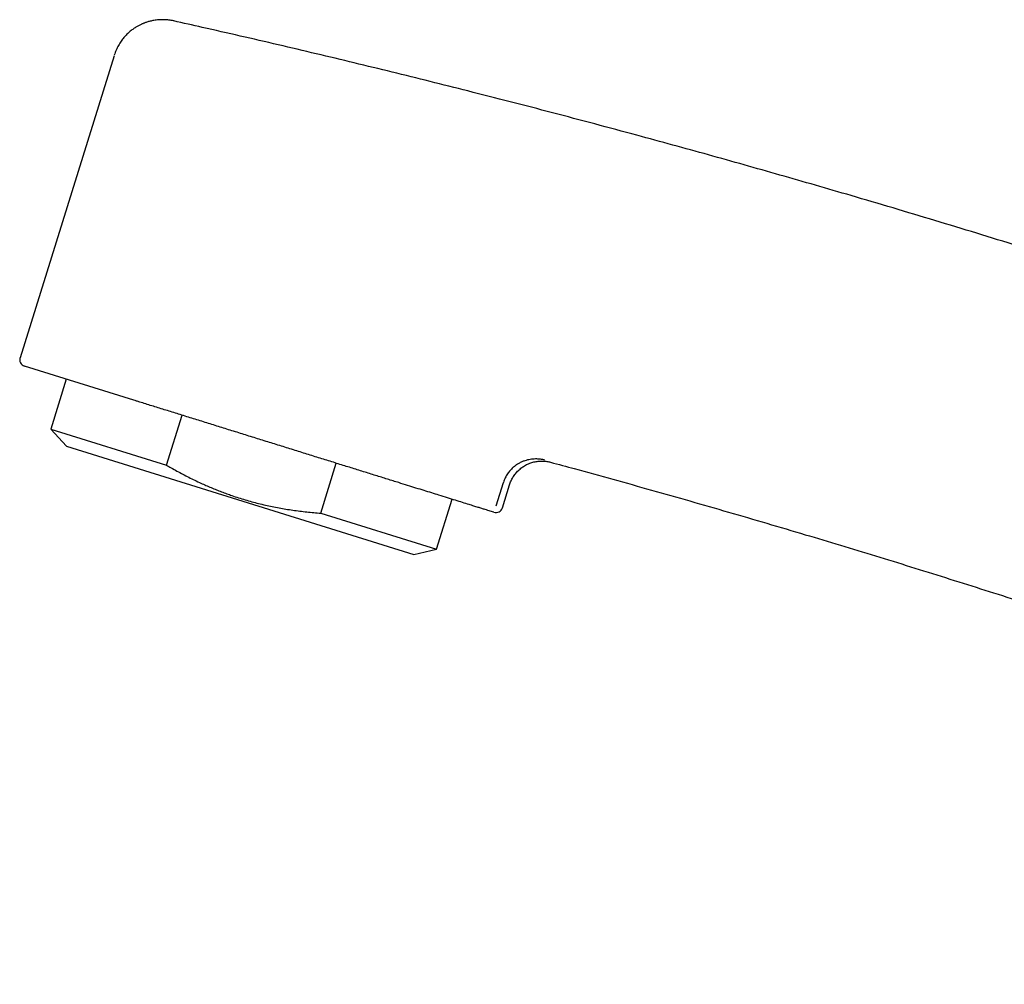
# Model space of a CAD drawing. Header units: millimetres. Extents: x 8 to 601, y 12 to 507.
# Tile 1 of 26: x 27 to 86, y 407 to 464. Entities that reach past the tile are written whole.
import ezdxf

# ---------------------------------------------------------------- set-up
doc = ezdxf.new("R2010")
doc.units = ezdxf.units.MM

msp = doc.modelspace()

# ---------------------------------------------------------------- linework, layer by layer
at = {"color": 7, "linetype": 'Continuous', "lineweight": 30}
for p, q in [((32.796, 462.06), (27.209, 444.122)), ((33.977, 441.595), (27.472, 443.621)), ((29.954, 442.848), (29.03, 439.881)), ((35.908, 437.739), (36.832, 440.706)), ((29.03, 439.881), (29.97, 438.863)), ((29.03, 439.881), (35.908, 437.739)), ((29.97, 438.863), (50.592, 432.44)), ((45.066, 434.887), (45.99, 437.853)), ((55.474, 435.318), (55.909, 436.715)), ((55.851, 435.201), (56.281, 436.579)), ((51.944, 432.744), (52.868, 435.711)), ((55.351, 434.938), (54.983, 435.052)), ((45.066, 434.887), (51.944, 432.744)), ((50.592, 432.44), (51.944, 432.744))]:
    msp.add_line(p, q, dxfattribs=at)
for centre, start, end in [((27.59, 444.003), 162.7, 252.7), ((55.469, 435.32), 252.7, 342.7)]:
    msp.add_arc(centre, 0.4, start, end, dxfattribs=at)
for points, knots in [([(36.324, 464.129), (36.279, 464.139), (36.188, 464.158), (36.053, 464.178), (35.92, 464.192), (35.79, 464.2), (35.653, 464.202), (35.511, 464.198), (35.365, 464.187), (35.228, 464.17), (35.102, 464.148), (34.989, 464.124), (34.888, 464.098), (34.794, 464.071), (34.708, 464.043), (34.629, 464.015), (34.558, 463.988), (34.493, 463.961), (34.429, 463.933), (34.362, 463.901), (34.289, 463.865), (34.21, 463.822), (34.126, 463.774), (34.038, 463.719), (33.946, 463.657), (33.852, 463.588), (33.756, 463.512), (33.658, 463.427), (33.562, 463.337), (33.47, 463.242), (33.381, 463.142), (33.295, 463.035), (33.21, 462.92), (33.129, 462.799), (33.053, 462.67), (32.981, 462.534), (32.916, 462.393), (32.856, 462.246), (32.823, 462.144), (32.806, 462.093)], [0, 0, 0, 0, 0.031317, 0.062013, 0.09201, 0.121239, 0.149631, 0.183851, 0.21656, 0.24766, 0.277068, 0.301922, 0.325317, 0.347214, 0.367585, 0.386405, 0.403359, 0.418783, 0.433713, 0.450178, 0.468574, 0.488612, 0.510286, 0.533585, 0.558492, 0.584497, 0.612001, 0.640967, 0.67135, 0.700156, 0.73004, 0.760948, 0.792819, 0.825583, 0.859167, 0.89349, 0.928465, 0.964, 1, 1, 1, 1]), ([(126.75, 436.728), (126.187, 436.946), (124.878, 437.451), (122.817, 438.235), (120.569, 439.082), (118.319, 439.92), (116.065, 440.749), (113.807, 441.57), (111.61, 442.359), (109.473, 443.119), (107.396, 443.849), (105.316, 444.571), (103.234, 445.287), (101.149, 445.995), (99.062, 446.696), (96.973, 447.39), (94.881, 448.076), (92.787, 448.756), (90.69, 449.428), (88.591, 450.093), (86.365, 450.789), (84.011, 451.516), (81.529, 452.271), (79.043, 453.017), (76.681, 453.715), (74.441, 454.367), (72.325, 454.975), (70.207, 455.577), (68.087, 456.17), (65.965, 456.757), (63.715, 457.37), (61.335, 458.009), (58.827, 458.672), (56.315, 459.324), (53.891, 459.944), (51.554, 460.531), (49.305, 461.087), (47.054, 461.636), (44.802, 462.176), (42.547, 462.708), (40.29, 463.231), (38.22, 463.704), (36.902, 463.999), (36.337, 464.126)], [0, 0, 0, 0, 0.019143, 0.044542, 0.069941, 0.095339, 0.120738, 0.146137, 0.171536, 0.194819, 0.218101, 0.241383, 0.264666, 0.287948, 0.311231, 0.334513, 0.357795, 0.381078, 0.40436, 0.427642, 0.450925, 0.478365, 0.505805, 0.533245, 0.560685, 0.583967, 0.607249, 0.630532, 0.653814, 0.677096, 0.700379, 0.727819, 0.755259, 0.782699, 0.810138, 0.834638, 0.859138, 0.883638, 0.908138, 0.932638, 0.957138, 0.981638, 1, 1, 1, 1]), ([(34.319, 441.488), (34.254, 441.508), (34.14, 441.544), (34.026, 441.579), (33.977, 441.595)], [0, 0, 0, 0, 0.56, 1, 1, 1, 1]), ([(54.983, 435.052), (54.931, 435.069), (54.825, 435.101), (54.63, 435.162), (54.408, 435.231), (54.157, 435.309), (53.855, 435.404), (53.494, 435.516), (53.065, 435.649), (52.597, 435.795), (52.124, 435.943), (51.655, 436.089), (51.2, 436.23), (50.722, 436.379), (50.221, 436.536), (49.656, 436.711), (49.027, 436.907), (48.329, 437.125), (47.608, 437.349), (46.867, 437.58), (46.108, 437.816), (45.334, 438.058), (44.545, 438.303), (43.743, 438.553), (42.933, 438.805), (42.12, 439.059), (41.308, 439.311), (40.498, 439.564), (39.691, 439.815), (38.889, 440.065), (38.093, 440.313), (37.305, 440.558), (36.53, 440.8), (35.773, 441.036), (35.032, 441.266), (34.556, 441.414), (34.318, 441.489)], [0, 0, 0, 0, 0.025212, 0.050307, 0.075339, 0.100363, 0.125434, 0.156839, 0.188056, 0.219197, 0.250374, 0.275291, 0.300214, 0.3252, 0.350305, 0.375585, 0.406937, 0.438154, 0.469339, 0.500598, 0.531784, 0.562923, 0.594116, 0.625469, 0.65689, 0.688069, 0.719114, 0.750131, 0.781159, 0.812179, 0.843301, 0.874633, 0.905982, 0.937256, 0.96856, 1, 1, 1, 1]), ([(58.378, 438.035), (58.287, 438.056), (58.102, 438.098), (57.808, 438.113), (57.495, 438.087), (57.223, 438.02), (56.998, 437.933), (56.822, 437.844), (56.645, 437.732), (56.47, 437.592), (56.301, 437.423), (56.145, 437.22), (56.006, 436.984), (55.942, 436.807), (55.909, 436.715)], [0, 0, 0, 0, 0.090482, 0.18425, 0.284586, 0.394746, 0.454629, 0.518167, 0.585849, 0.658072, 0.735104, 0.817513, 0.905678, 1, 1, 1, 1]), ([(56.281, 436.579), (56.293, 436.616), (56.318, 436.691), (56.364, 436.801), (56.417, 436.911), (56.478, 437.019), (56.546, 437.125), (56.623, 437.228), (56.707, 437.328), (56.798, 437.422), (56.897, 437.511), (57.001, 437.594), (57.112, 437.67), (57.227, 437.739), (57.347, 437.799), (57.471, 437.852), (57.597, 437.895), (57.724, 437.931), (57.853, 437.957), (57.982, 437.975), (58.11, 437.984), (58.236, 437.985), (58.36, 437.978), (58.481, 437.964), (58.599, 437.944), (58.675, 437.924), (58.713, 437.915)], [0, 0, 0, 0, 0.038139, 0.077122, 0.116905, 0.157436, 0.198656, 0.240499, 0.282891, 0.32575, 0.368991, 0.412522, 0.456249, 0.500073, 0.543896, 0.587618, 0.631143, 0.674375, 0.717223, 0.759601, 0.801429, 0.842634, 0.883148, 0.922913, 0.961879, 1, 1, 1, 1]), ([(58.71, 437.914), (59.18, 437.786), (60.415, 437.452), (62.412, 436.901), (64.7, 436.261), (66.987, 435.612), (69.27, 434.954), (71.551, 434.287), (73.767, 433.63), (75.916, 432.984), (78.001, 432.35), (80.082, 431.708), (82.162, 431.059), (84.239, 430.403), (86.314, 429.739), (88.387, 429.068), (90.457, 428.389), (92.525, 427.703), (94.59, 427.01), (96.653, 426.31), (98.836, 425.56), (101.139, 424.759), (103.56, 423.905), (105.978, 423.042), (108.271, 422.212), (110.438, 421.418), (112.481, 420.662), (114.521, 419.898), (116.559, 419.127), (118.594, 418.349), (120.747, 417.516), (123.017, 416.629), (125.405, 415.684), (127.788, 414.729), (130.082, 413.799), (132.288, 412.894), (134.406, 412.017), (136.521, 411.131), (138.632, 410.238), (140.74, 409.337), (142.844, 408.427), (144.707, 407.615), (145.867, 407.103), (146.328, 406.899)], [0, 0, 0, 0, 0.015699, 0.041245, 0.066791, 0.092336, 0.117882, 0.143428, 0.168973, 0.19239, 0.215807, 0.239224, 0.262641, 0.286057, 0.309474, 0.332891, 0.356308, 0.379725, 0.403142, 0.426558, 0.449975, 0.477574, 0.505172, 0.53277, 0.560369, 0.583786, 0.607203, 0.630619, 0.654036, 0.677453, 0.70087, 0.728468, 0.756067, 0.783665, 0.811263, 0.835905, 0.860546, 0.885188, 0.909829, 0.934471, 0.959112, 0.983753, 1, 1, 1, 1]), ([(35.908, 437.739), (35.998, 437.687), (36.203, 437.568), (36.526, 437.388), (36.877, 437.2), (37.23, 437.017), (37.587, 436.841), (37.928, 436.681), (38.251, 436.535), (38.557, 436.404), (38.865, 436.277), (39.173, 436.156), (39.483, 436.041), (39.82, 435.922), (40.186, 435.801), (40.58, 435.68), (40.977, 435.567), (41.376, 435.463), (41.778, 435.367), (42.183, 435.28), (42.59, 435.2), (42.998, 435.129), (43.409, 435.066), (43.821, 435.01), (44.235, 434.962), (44.65, 434.92), (44.927, 434.898), (45.066, 434.887)], [0, 0, 0, 0, 0.032291, 0.073385, 0.114488, 0.155594, 0.196695, 0.237787, 0.272208, 0.306631, 0.341052, 0.375159, 0.409269, 0.443376, 0.485984, 0.528607, 0.571235, 0.613858, 0.656467, 0.699281, 0.742103, 0.784926, 0.827741, 0.870802, 0.913869, 0.956938, 1, 1, 1, 1])]:
    msp.add_open_spline(points, degree=3, knots=knots, dxfattribs=at)

doc.saveas('drawing.dxf')
